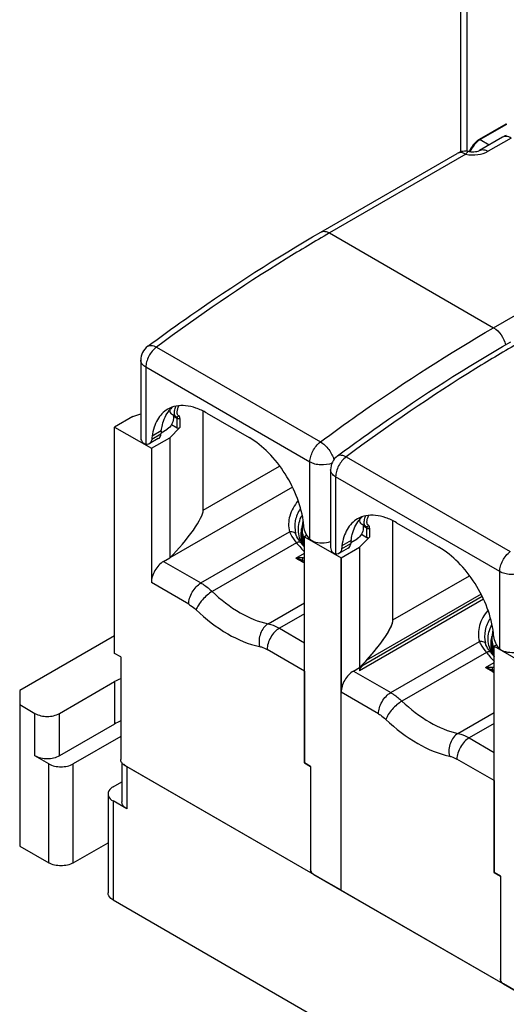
# Paper-space layout '61767N-2-A-2_1_1' of a CAD drawing. Header units: millimetres. Extents: x 0 to 594, y 1 to 420.
# Tile 19 of 222: x 224 to 241, y 44 to 78. Entities that reach past the tile are written whole.
import ezdxf

# ---------------------------------------------------------------- set-up
doc = ezdxf.new("R2010")
doc.units = ezdxf.units.MM
doc.header["$LTSCALE"] = 32.67
for name, color, linetype in [('61690N-1_DXF_CONTINUOUS_LINE', 7, 'CONTINUOUS'), ('61690N-2_DXF_CONTINUOUS_LINE', 7, 'CONTINUOUS'), ('61690N-4_DXF_CONTINUOUS_LINE', 7, 'CONTINUOUS'), ('61690N-5_DXF_CONTINUOUS_LINE', 7, 'CONTINUOUS'), ('61779N-0_DXF_CONTINUOUS_LINE', 7, 'CONTINUOUS'), ('61807N-2_DXF_CONTINUOUS_LINE', 7, 'CONTINUOUS')]:
    doc.layers.add(name, color=color, linetype=linetype)

psp = doc.layouts.new('61767N-2-A-2_1_1')

# ---------------------------------------------------------------- linework, layer by layer
at = {"layer": '61690N-1_DXF_CONTINUOUS_LINE', "color": 6, "linetype": 'Continuous'}
for p, q in [((240.8751, 74.0336), (239.9615, 73.5062)), ((227.9636, 63.9135), (227.3272, 63.5461)), ((227.9636, 63.9135), (228.2334, 64.0034)), ((229.447, 63.9109), (229.2983, 63.9968)), ((229.4474, 63.9107), (229.4753, 63.8997)), ((229.4753, 63.8997), (229.4798, 63.8988)), ((230.3955, 60.6635), (230.3955, 64.0891)), ((227.3272, 55.7077), (227.3272, 63.5461)), ((227.3272, 63.5461), (228.6, 62.8112)), ((229.5861, 63.5283), (229.2364, 63.1787)), ((229.2997, 63.632), (229.4917, 63.5212)), ((228.6, 62.8112), (229.2364, 63.1787)), ((229.2364, 63.1787), (229.2364, 59.0145)), ((228.6, 62.8112), (228.6, 58.1572)), ((236.0231, 60.1143), (235.8744, 60.2002)), ((236.0236, 60.114), (236.0514, 60.1031)), ((236.0514, 60.1031), (236.0559, 60.1022)), ((236.9717, 56.8669), (236.9717, 60.2925)), ((233.9903, 59.7996), (233.9034, 59.7494)), ((233.9034, 51.911), (233.9034, 59.7494)), ((233.9034, 59.7494), (235.1762, 59.0146)), ((236.1622, 59.7317), (235.8126, 59.382)), ((235.8759, 59.8354), (236.0678, 59.7245)), ((235.1762, 59.0146), (235.8126, 59.382)), ((235.8126, 59.382), (235.8126, 55.2179)), ((229.0243, 58.892), (229.2364, 59.0145)), ((235.1762, 59.0146), (235.1762, 54.3605)), ((233.8643, 58.9146), (233.9034, 58.892)), ((240.5664, 56.003), (240.4795, 55.9528)), ((240.4795, 48.1144), (240.4795, 55.9528)), ((240.4795, 55.9528), (241.7523, 55.218)), ((227.5394, 55.5852), (227.3272, 55.7077)), ((227.5394, 55.5852), (227.5394, 52.0334)), ((233.9034, 55.0954), (233.9034, 51.911)), ((235.6004, 55.0954), (235.8126, 55.2179)), ((240.4405, 55.1179), (240.4795, 55.0954)), ((227.6454, 51.8497), (234.1155, 48.1143)), ((234.1155, 51.7885), (233.9034, 51.911)), ((233.9034, 51.911), (234.1155, 51.7885)), ((234.1155, 51.7885), (234.1155, 48.2368)), ((234.1155, 51.7885), (234.1155, 48.1143)), ((240.4795, 51.2987), (240.4795, 48.1144)), ((234.1466, 48.1322), (234.1155, 48.1143)), ((240.6916, 47.9919), (240.4795, 48.1144)), ((240.4795, 48.1144), (240.6916, 47.9919)), ((234.2216, 48.053), (240.6916, 44.3176)), ((240.6916, 47.9919), (240.6916, 44.4401)), ((240.6916, 47.9919), (240.6916, 44.3176)), ((240.7227, 44.3356), (240.6916, 44.3176)), ((240.7977, 44.2564), (247.2677, 40.521))]:
    psp.add_line(p, q, dxfattribs=at)
at = {"layer": '61690N-1_DXF_CONTINUOUS_LINE', "color": 9, "linetype": 'Continuous'}
for p, q in [((240.9051, 74.0307), (239.9915, 73.5032)), ((239.9915, 73.5032), (240.3036, 73.323)), ((229.4485, 63.9136), (229.2823, 64.0095)), ((229.4917, 63.8396), (229.3637, 63.9135)), ((229.4475, 63.9106), (229.4473, 63.9107)), ((229.4652, 63.9039), (229.4475, 63.9106)), ((229.4917, 63.5212), (229.4917, 63.8396)), ((229.5861, 63.8468), (229.5861, 63.5283)), ((230.3955, 60.6635), (233.0451, 62.1932)), ((233.488, 61.4691), (229.2364, 59.0145)), ((236.0678, 60.043), (235.9398, 60.1169)), ((236.0236, 60.114), (236.0235, 60.1141)), ((236.0678, 59.7245), (236.0678, 60.043)), ((236.1622, 60.0501), (236.1622, 59.7317)), ((230.3177, 58.1453), (233.3876, 59.9178)), ((233.6301, 59.5397), (230.7057, 57.8513)), ((233.6056, 59.0109), (233.9034, 59.1828)), ((233.6056, 59.0109), (233.8422, 58.8756)), ((229.0243, 58.892), (230.3177, 58.1453)), ((233.8422, 58.8756), (233.8479, 58.8723)), ((233.8479, 58.8723), (233.9043, 58.84)), ((236.9717, 56.8669), (239.6212, 58.3966)), ((229.8934, 57.4105), (228.6, 58.1572)), ((240.0641, 57.6725), (235.8126, 55.2179)), ((232.6462, 56.731), (233.9034, 57.4568)), ((233.9034, 57.0787), (233.0343, 56.5769)), ((233.0343, 56.5769), (233.9034, 56.0752)), ((236.8938, 54.3487), (239.9638, 56.1211)), ((233.9034, 55.0954), (232.61, 55.8421)), ((240.2062, 55.743), (237.2819, 54.0546)), ((240.1818, 55.2142), (240.4795, 55.3861)), ((235.6004, 55.0954), (236.8938, 54.3487)), ((240.1818, 55.2142), (240.4183, 55.0789)), ((240.4183, 55.0789), (240.424, 55.0757)), ((240.424, 55.0757), (240.4804, 55.0433)), ((236.4695, 53.6138), (235.1762, 54.3605)), ((239.2223, 52.9344), (240.4795, 53.6602)), ((240.4795, 53.282), (239.6104, 52.7803)), ((239.6104, 52.7803), (240.4795, 52.2785)), ((240.4795, 51.2987), (239.1861, 52.0454))]:
    psp.add_line(p, q, dxfattribs=at)
at = {"layer": '61690N-1_DXF_CONTINUOUS_LINE', "color": 6, "linetype": 'Continuous'}
for centre, radius, start, end in [((240.2543, 72.9993), 0.5854, 120.01548, 122.47595), ((234.7583, 59.4348), 0.979, 164.2168, 168.87073), ((234.6099, 59.854), 0.8326, 196.79293, 199.22474), ((234.67, 59.876), 0.8965, 199.28632, 205.92956), ((234.7313, 59.9047), 0.9642, 205.8692, 206.98763), ((237.7256, 62.3855), 4.8571, 217.44387, 218.09743), ((234.758, 59.9183), 0.9942, 206.99068, 208.65209), ((234.7964, 59.9394), 1.038, 208.65505, 210.64353), ((241.3344, 55.6381), 0.979, 164.2168, 168.87073), ((241.1861, 56.0574), 0.8326, 196.79293, 199.22474), ((241.2461, 56.0794), 0.8965, 199.28632, 205.92956), ((241.3074, 56.108), 0.9642, 205.8692, 206.98763), ((244.3017, 58.5889), 4.8571, 217.44387, 218.09743), ((241.3341, 56.1217), 0.9942, 206.99068, 208.65209), ((241.3725, 56.1427), 1.038, 208.65505, 210.64353)]:
    psp.add_arc(centre, radius, start, end, dxfattribs=at)
at = {"layer": '61690N-1_DXF_CONTINUOUS_LINE', "color": 9, "linetype": 'Continuous'}
for centre, radius, start, end in [((240.2817, 73.0008), 0.5802, 120.01265, 122.11718), ((229.0768, 64.4667), 0.5121, 335.45914, 339.16897), ((229.4891, 63.9485), 0.0506, 241.83206, 250.34524), ((229.4889, 63.9481), 0.0502, 250.38284, 259.50633), ((229.4889, 63.9479), 0.0499, 259.60758, 268.97029), ((235.6529, 60.67), 0.5121, 335.45914, 339.16897), ((234.7696, 59.8201), 0.9908, 164.13267, 166.09868), ((234.7816, 59.8167), 1.0033, 163.42116, 164.13511), ((236.065, 60.1515), 0.0502, 250.38284, 259.50633), ((236.065, 60.1513), 0.0499, 259.60758, 268.97029), ((237.0708, 62.2291), 4.367, 218.01377, 220.26435), ((236.5234, 61.7632), 3.6482, 220.2368, 224.09037), ((237.5634, 62.6322), 4.8873, 219.05404, 220.29262), ((237.2926, 62.4033), 4.5327, 220.30007, 220.95225), ((234.9398, 60.1176), 1.271, 210.42796, 211.30085), ((234.9601, 60.1299), 1.2948, 211.3022, 212.59408), ((234.0062, 60.0685), 1.0545, 261.58995, 264.41055), ((241.3458, 56.0235), 0.9908, 164.13267, 166.09868), ((241.3578, 56.0201), 1.0033, 163.42116, 164.13511), ((243.6469, 58.4325), 4.367, 218.01377, 220.26435), ((243.0995, 57.9665), 3.6482, 220.2368, 224.09037), ((244.1395, 58.8355), 4.8873, 219.05404, 220.29262), ((243.8687, 58.6067), 4.5327, 220.30007, 220.95225), ((241.5159, 56.3209), 1.271, 210.42796, 211.30085), ((241.5362, 56.3333), 1.2948, 211.3022, 212.59408), ((240.5824, 56.2719), 1.0545, 261.58995, 264.41055)]:
    psp.add_arc(centre, radius, start, end, dxfattribs=at)
at = {"layer": '61690N-1_DXF_CONTINUOUS_LINE', "color": 6, "linetype": 'Continuous'}
for centre in [(229.2364, 59.5044), (235.8126, 55.7078)]:
    psp.add_ellipse(centre, major_axis=(1.1319, 1.2375), ratio=0.2019098, start_param=-1.7880591, end_param=-0.2172627, dxfattribs=at)
at = {"layer": '61690N-1_DXF_CONTINUOUS_LINE', "color": 9, "linetype": 'Continuous'}
for points, knots in [([(240.8751, 74.0336), (240.8731, 74.0325), (240.865, 74.0257), (240.8626, 74.0142), (240.8626, 74.0062)], [0, 0, 0, 0, 0.2208585, 1, 1, 1, 1]), ([(240.9051, 74.0307), (240.9024, 74.0322), (240.8933, 74.0367), (240.8813, 74.0373), (240.8751, 74.0336)], [0, 0, 0, 0, 0.2949634, 1, 1, 1, 1]), ([(239.9491, 73.4787), (239.8791, 73.4383), (239.7516, 73.3207), (239.6629, 73.1737), (239.6283, 73.0919)], [0, 0, 0, 0, 0.4762576, 1, 1, 1, 1]), ([(239.9732, 73.4922), (239.9022, 73.4476), (239.7722, 73.3249), (239.6795, 73.1737), (239.6424, 73.0901)], [0, 0, 0, 0, 0.4785123, 1, 1, 1, 1]), ([(239.9491, 73.4787), (239.9491, 73.4817), (239.9497, 73.4919), (239.9552, 73.5025), (239.9615, 73.5062)], [0, 0, 0, 0, 0.2949646, 1, 1, 1, 1]), ([(239.9615, 73.5062), (239.9635, 73.5073), (239.9734, 73.5109), (239.9845, 73.5072), (239.9915, 73.5032)], [0, 0, 0, 0, 0.2208594, 1, 1, 1, 1]), ([(229.4063, 63.9734), (229.3949, 64.0162), (229.3994, 64.1181), (229.4282, 64.213), (229.45, 64.263)], [0, 0, 0, 0, 0.4477533, 1, 1, 1, 1]), ([(229.5426, 63.9405), (229.5039, 63.9475), (229.4892, 64.0284), (229.4957, 64.0973), (229.5089, 64.1685), (229.5272, 64.2203), (229.5426, 64.254)], [0, 0, 0, 0, 0.3559282, 0.5032899, 0.6647545, 1, 1, 1, 1]), ([(229.5103, 64.2772), (229.5137, 64.2754), (229.5252, 64.2688), (229.5367, 64.2614), (229.5426, 64.254)], [0, 0, 0, 0, 0.2888443, 1, 1, 1, 1]), ([(229.4289, 63.9265), (229.4264, 63.9295), (229.4161, 63.9437), (229.4098, 63.9604), (229.4063, 63.9734)], [0, 0, 0, 0, 0.2257809, 1, 1, 1, 1]), ([(229.4796, 63.8948), (229.4806, 63.8934), (229.4849, 63.8866), (229.4873, 63.8788), (229.4886, 63.8726)], [0, 0, 0, 0, 0.2148065, 1, 1, 1, 1]), ([(229.4886, 63.8726), (229.4892, 63.8702), (229.4911, 63.8593), (229.4917, 63.8482), (229.4917, 63.8396)], [0, 0, 0, 0, 0.2242119, 1, 1, 1, 1]), ([(229.5861, 63.8468), (229.575, 63.8356), (229.5405, 63.826), (229.5065, 63.8311), (229.4917, 63.8396)], [0, 0, 0, 0, 0.48006, 1, 1, 1, 1]), ([(229.5111, 63.903), (229.5145, 63.9046), (229.5288, 63.9132), (229.5389, 63.9282), (229.5426, 63.9405)], [0, 0, 0, 0, 0.227298, 1, 1, 1, 1]), ([(229.5861, 63.8468), (229.5861, 63.8689), (229.5848, 63.9061), (229.5566, 63.9378), (229.5426, 63.9405)], [0, 0, 0, 0, 0.6099453, 1, 1, 1, 1]), ([(233.6795, 60.9877), (233.5515, 60.8362), (233.3988, 60.5743), (233.3437, 60.1922), (233.3656, 60.007), (233.3876, 59.9178)], [0, 0, 0, 0, 0.5186255, 0.7596095, 1, 1, 1, 1]), ([(233.7607, 60.7159), (233.6776, 60.5889), (233.5543, 60.3101), (233.5632, 60.0032), (233.5977, 59.8633)], [0, 0, 0, 0, 0.512846, 1, 1, 1, 1]), ([(233.8439, 59.4739), (233.7553, 59.6247), (233.6407, 59.9728), (233.7337, 60.328), (233.8138, 60.4815)], [0, 0, 0, 0, 0.5025382, 1, 1, 1, 1]), ([(235.9824, 60.1768), (235.9711, 60.2195), (235.9755, 60.3215), (236.0043, 60.4164), (236.0261, 60.4664)], [0, 0, 0, 0, 0.4477533, 1, 1, 1, 1]), ([(236.1188, 60.1438), (236.08, 60.1509), (236.0654, 60.2318), (236.0718, 60.3006), (236.0851, 60.3718), (236.1033, 60.4237), (236.1188, 60.4574)], [0, 0, 0, 0, 0.3559282, 0.5032899, 0.6647545, 1, 1, 1, 1]), ([(236.0865, 60.4806), (236.0898, 60.4788), (236.1013, 60.4722), (236.1129, 60.4648), (236.1187, 60.4574)], [0, 0, 0, 0, 0.2888443, 1, 1, 1, 1]), ([(236.005, 60.1299), (236.0025, 60.1329), (235.9923, 60.1471), (235.9859, 60.1638), (235.9824, 60.1768)], [0, 0, 0, 0, 0.2257809, 1, 1, 1, 1]), ([(236.0557, 60.0982), (236.0567, 60.0968), (236.061, 60.09), (236.0634, 60.0822), (236.0648, 60.076)], [0, 0, 0, 0, 0.2148065, 1, 1, 1, 1]), ([(236.0648, 60.076), (236.0653, 60.0736), (236.0673, 60.0627), (236.0679, 60.0516), (236.0679, 60.043)], [0, 0, 0, 0, 0.2242119, 1, 1, 1, 1]), ([(236.1622, 60.0501), (236.1511, 60.039), (236.1166, 60.0293), (236.0826, 60.0344), (236.0678, 60.043)], [0, 0, 0, 0, 0.48006, 1, 1, 1, 1]), ([(236.0872, 60.1064), (236.0906, 60.108), (236.1049, 60.1166), (236.115, 60.1316), (236.1188, 60.1438)], [0, 0, 0, 0, 0.227298, 1, 1, 1, 1]), ([(236.1622, 60.0501), (236.1622, 60.0723), (236.1609, 60.1095), (236.1327, 60.1412), (236.1188, 60.1438)], [0, 0, 0, 0, 0.6099453, 1, 1, 1, 1]), ([(233.5977, 59.8633), (233.5836, 59.8737), (233.5202, 59.9111), (233.4432, 59.9223), (233.3876, 59.9178)], [0, 0, 0, 0, 0.2382993, 1, 1, 1, 1]), ([(233.3876, 59.9178), (233.3995, 59.8881), (233.4636, 59.752), (233.5543, 59.6302), (233.6301, 59.5397)], [0, 0, 0, 0, 0.2130531, 1, 1, 1, 1]), ([(233.7682, 59.5529), (233.7464, 59.5798), (233.6752, 59.6742), (233.6177, 59.7818), (233.5977, 59.8633)], [0, 0, 0, 0, 0.2920077, 1, 1, 1, 1]), ([(233.78, 59.8316), (233.78, 59.8013), (233.786, 59.6783), (233.8168, 59.5569), (233.8512, 59.4709)], [0, 0, 0, 0, 0.2467065, 1, 1, 1, 1]), ([(233.7682, 59.5529), (233.7593, 59.5562), (233.7128, 59.5653), (233.665, 59.5528), (233.6301, 59.5397)], [0, 0, 0, 0, 0.2028609, 1, 1, 1, 1]), ([(233.6056, 59.0109), (233.6267, 59.015), (233.7079, 59.0281), (233.7915, 59.0332), (233.852, 59.0254)], [0, 0, 0, 0, 0.2600628, 1, 1, 1, 1]), ([(233.8643, 58.9145), (233.8581, 58.9181), (233.8436, 58.935), (233.8394, 58.9762), (233.8463, 59.0078), (233.852, 59.0254)], [0, 0, 0, 0, 0.1817463, 0.532349, 1, 1, 1, 1]), ([(229.8934, 57.4105), (229.8934, 57.48), (229.9195, 57.6267), (230.0104, 57.8328), (230.1434, 58.0146), (230.2574, 58.1106), (230.3177, 58.1453)], [0, 0, 0, 0, 0.2372386, 0.5000016, 0.7627638, 1, 1, 1, 1]), ([(230.3177, 58.1453), (230.3511, 58.126), (230.4891, 58.0399), (230.6158, 57.9364), (230.7057, 57.8513)], [0, 0, 0, 0, 0.2379092, 1, 1, 1, 1]), ([(230.7057, 57.8513), (230.6446, 57.816), (230.5244, 57.7271), (230.3657, 57.5691), (230.2358, 57.3969), (230.1717, 57.2738), (230.1521, 57.2144)], [0, 0, 0, 0, 0.2472431, 0.5194841, 0.7813861, 1, 1, 1, 1]), ([(230.7057, 57.8513), (231.0004, 57.5723), (231.5986, 57.1039), (232.3055, 56.8017), (232.6462, 56.731)], [0, 0, 0, 0, 0.5383376, 1, 1, 1, 1]), ([(229.8934, 57.4105), (229.9157, 57.3976), (230.0077, 57.3402), (230.0922, 57.2712), (230.1521, 57.2144)], [0, 0, 0, 0, 0.2379092, 1, 1, 1, 1]), ([(230.1521, 57.2144), (230.486, 56.8982), (231.164, 56.3675), (231.9652, 56.025), (232.3513, 55.9448)], [0, 0, 0, 0, 0.5383372, 1, 1, 1, 1]), ([(240.2556, 57.1911), (240.1277, 57.0396), (239.975, 56.7777), (239.9198, 56.3956), (239.9418, 56.2104), (239.9638, 56.1211)], [0, 0, 0, 0, 0.5186255, 0.7596095, 1, 1, 1, 1]), ([(232.6462, 56.731), (232.5241, 56.6605), (232.3402, 56.4008), (232.316, 56.0925), (232.3513, 55.9448)], [0, 0, 0, 0, 0.4812933, 1, 1, 1, 1]), ([(232.6462, 56.731), (232.6782, 56.7243), (232.8134, 56.6894), (232.9417, 56.6303), (233.0343, 56.5769)], [0, 0, 0, 0, 0.2342057, 1, 1, 1, 1]), ([(240.3368, 56.9193), (240.2538, 56.7923), (240.1304, 56.5135), (240.1393, 56.2066), (240.1738, 56.0666)], [0, 0, 0, 0, 0.512846, 1, 1, 1, 1]), ([(240.42, 55.6772), (240.3314, 55.8281), (240.2168, 56.1762), (240.3098, 56.5313), (240.3899, 56.6849)], [0, 0, 0, 0, 0.5025382, 1, 1, 1, 1]), ([(233.0343, 56.5769), (232.9741, 56.5421), (232.8601, 56.4462), (232.727, 56.2644), (232.6361, 56.0583), (232.61, 55.9116), (232.61, 55.8421)], [0, 0, 0, 0, 0.2372362, 0.4999984, 0.7627614, 1, 1, 1, 1]), ([(232.3513, 55.9448), (232.3726, 55.9404), (232.4628, 55.917), (232.5483, 55.8777), (232.61, 55.8421)], [0, 0, 0, 0, 0.2342058, 1, 1, 1, 1]), ([(240.1738, 56.0666), (240.1598, 56.077), (240.0964, 56.1145), (240.0193, 56.1257), (239.9638, 56.1211)], [0, 0, 0, 0, 0.2382993, 1, 1, 1, 1]), ([(239.9638, 56.1211), (239.9756, 56.0914), (240.0397, 55.9554), (240.1304, 55.8336), (240.2062, 55.743)], [0, 0, 0, 0, 0.2130531, 1, 1, 1, 1]), ([(240.3443, 55.7563), (240.3225, 55.7832), (240.2513, 55.8775), (240.1939, 55.9852), (240.1738, 56.0666)], [0, 0, 0, 0, 0.2920077, 1, 1, 1, 1]), ([(240.3561, 56.035), (240.3561, 56.0046), (240.3621, 55.8817), (240.3929, 55.7603), (240.4274, 55.6742)], [0, 0, 0, 0, 0.2467065, 1, 1, 1, 1]), ([(240.3443, 55.7563), (240.3354, 55.7596), (240.2889, 55.7687), (240.2412, 55.7562), (240.2062, 55.743)], [0, 0, 0, 0, 0.2028609, 1, 1, 1, 1]), ([(240.1818, 55.2142), (240.2028, 55.2183), (240.284, 55.2315), (240.3677, 55.2366), (240.4281, 55.2287)], [0, 0, 0, 0, 0.2600628, 1, 1, 1, 1]), ([(240.4405, 55.1179), (240.4343, 55.1215), (240.4197, 55.1384), (240.4155, 55.1795), (240.4224, 55.2112), (240.4281, 55.2287)], [0, 0, 0, 0, 0.1817463, 0.532349, 1, 1, 1, 1]), ([(236.4695, 53.6138), (236.4695, 53.6834), (236.4956, 53.8301), (236.5865, 54.0362), (236.7196, 54.218), (236.8335, 54.3139), (236.8938, 54.3487)], [0, 0, 0, 0, 0.2372386, 0.5000016, 0.7627638, 1, 1, 1, 1]), ([(236.8938, 54.3487), (236.9273, 54.3294), (237.0652, 54.2433), (237.1919, 54.1398), (237.2819, 54.0546)], [0, 0, 0, 0, 0.2379092, 1, 1, 1, 1]), ([(237.2819, 54.0546), (237.2207, 54.0193), (237.1006, 53.9305), (236.9418, 53.7724), (236.8119, 53.6003), (236.7478, 53.4771), (236.7282, 53.4178)], [0, 0, 0, 0, 0.2472431, 0.5194841, 0.7813861, 1, 1, 1, 1]), ([(237.2819, 54.0546), (237.5765, 53.7756), (238.1747, 53.3073), (238.8816, 53.0051), (239.2223, 52.9344)], [0, 0, 0, 0, 0.5383376, 1, 1, 1, 1]), ([(236.4695, 53.6138), (236.4918, 53.601), (236.5838, 53.5436), (236.6683, 53.4746), (236.7282, 53.4178)], [0, 0, 0, 0, 0.2379092, 1, 1, 1, 1]), ([(236.7282, 53.4178), (237.0621, 53.1016), (237.7402, 52.5708), (238.5413, 52.2283), (238.9274, 52.1481)], [0, 0, 0, 0, 0.5383372, 1, 1, 1, 1]), ([(239.2223, 52.9344), (239.1003, 52.8639), (238.9163, 52.6041), (238.8921, 52.2959), (238.9274, 52.1481)], [0, 0, 0, 0, 0.4812933, 1, 1, 1, 1]), ([(239.2223, 52.9344), (239.2543, 52.9277), (239.3895, 52.8927), (239.5179, 52.8337), (239.6104, 52.7803)], [0, 0, 0, 0, 0.2342057, 1, 1, 1, 1]), ([(239.6104, 52.7803), (239.5502, 52.7455), (239.4362, 52.6496), (239.3032, 52.4678), (239.2122, 52.2617), (239.1861, 52.115), (239.1861, 52.0454)], [0, 0, 0, 0, 0.2372362, 0.4999984, 0.7627614, 1, 1, 1, 1]), ([(238.9274, 52.1481), (238.9487, 52.1437), (239.0389, 52.1204), (239.1245, 52.081), (239.1861, 52.0454)], [0, 0, 0, 0, 0.2342058, 1, 1, 1, 1])]:
    psp.add_open_spline(points, degree=3, knots=knots, dxfattribs=at)
at = {"layer": '61690N-1_DXF_CONTINUOUS_LINE', "color": 6, "linetype": 'Continuous'}
for points in [[(240.8751, 74.0336), (240.8859, 74.0399), (240.8977, 74.0448), (240.9099, 74.0476)], [(234.1466, 48.1322), (234.137, 48.1488), (234.1292, 48.1665), (234.1237, 48.1848)], [(234.1807, 48.0861), (234.1675, 48.1), (234.1561, 48.1157), (234.1466, 48.1322)], [(240.7227, 44.3356), (240.7131, 44.3521), (240.7053, 44.3698), (240.6998, 44.3881)], [(240.7568, 44.2895), (240.7437, 44.3034), (240.7322, 44.319), (240.7227, 44.3356)]]:
    psp.add_open_spline(points, degree=3, dxfattribs=at)
for points, knots in [([(239.94, 73.4931), (239.9056, 73.4713), (239.7686, 73.3636), (239.6675, 73.2135), (239.6157, 73.0912)], [0, 0, 0, 0, 0.2346715, 1, 1, 1, 1]), ([(229.4917, 63.5212), (229.5065, 63.5126), (229.5405, 63.5075), (229.575, 63.5172), (229.5861, 63.5283)], [0, 0, 0, 0, 0.5198657, 1, 1, 1, 1]), ([(233.78, 59.8316), (233.78, 59.8136), (233.7827, 59.7399), (233.7968, 59.6668), (233.8128, 59.6135)], [0, 0, 0, 0, 0.244206, 1, 1, 1, 1]), ([(236.0678, 59.7245), (236.0826, 59.716), (236.1166, 59.7109), (236.1511, 59.7205), (236.1622, 59.7317)], [0, 0, 0, 0, 0.5198657, 1, 1, 1, 1]), ([(229.0243, 58.892), (228.9641, 58.8572), (228.8501, 58.7613), (228.7171, 58.5795), (228.6261, 58.3734), (228.6, 58.2267), (228.6, 58.1572)], [0, 0, 0, 0, 0.2372393, 0.4999983, 0.7627583, 1, 1, 1, 1]), ([(240.3561, 56.035), (240.3561, 56.017), (240.3588, 55.9433), (240.3729, 55.8702), (240.389, 55.8169)], [0, 0, 0, 0, 0.244206, 1, 1, 1, 1]), ([(235.6004, 55.0954), (235.5402, 55.0606), (235.4262, 54.9647), (235.2932, 54.7829), (235.2023, 54.5768), (235.1762, 54.4301), (235.1762, 54.3605)], [0, 0, 0, 0, 0.2372393, 0.4999983, 0.7627583, 1, 1, 1, 1]), ([(227.6454, 51.8497), (227.614, 51.8679), (227.5642, 51.9253), (227.5394, 51.997), (227.5394, 52.0334)], [0, 0, 0, 0, 0.4999989, 1, 1, 1, 1]), ([(234.1237, 48.1848), (234.1224, 48.1892), (234.1179, 48.2062), (234.1155, 48.2238), (234.1155, 48.2368)], [0, 0, 0, 0, 0.2644717, 1, 1, 1, 1]), ([(234.2216, 48.053), (234.218, 48.0551), (234.2032, 48.0646), (234.1899, 48.0764), (234.1807, 48.0861)], [0, 0, 0, 0, 0.2345814, 1, 1, 1, 1]), ([(240.6998, 44.3881), (240.6985, 44.3926), (240.694, 44.4096), (240.6916, 44.4272), (240.6916, 44.4401)], [0, 0, 0, 0, 0.2644717, 1, 1, 1, 1]), ([(240.7977, 44.2564), (240.7941, 44.2585), (240.7793, 44.2679), (240.766, 44.2797), (240.7568, 44.2895)], [0, 0, 0, 0, 0.2345814, 1, 1, 1, 1])]:
    psp.add_open_spline(points, degree=3, knots=knots, dxfattribs=at)
at = {"layer": '61690N-1_DXF_CONTINUOUS_LINE', "color": 9, "linetype": 'Continuous'}
for points in [[(229.4473, 63.9108), (229.4403, 63.9148), (229.4341, 63.9203), (229.4289, 63.9265)], [(229.4737, 63.9007), (229.476, 63.8991), (229.4779, 63.897), (229.4796, 63.8948)], [(229.488, 63.898), (229.4959, 63.8978), (229.504, 63.8996), (229.5111, 63.903)], [(233.8079, 60.0581), (233.7896, 59.9843), (233.78, 59.9077), (233.78, 59.8316)], [(236.0235, 60.1141), (236.0165, 60.1182), (236.0102, 60.1237), (236.005, 60.1299)], [(236.0498, 60.104), (236.0521, 60.1025), (236.0541, 60.1004), (236.0557, 60.0982)], [(236.0641, 60.1013), (236.072, 60.1012), (236.0801, 60.103), (236.0872, 60.1064)], [(233.6056, 59.0109), (233.6948, 58.9881), (233.7847, 58.9606), (233.8643, 58.9145)], [(240.384, 56.2615), (240.3657, 56.1876), (240.3561, 56.111), (240.3561, 56.035)], [(240.1818, 55.2142), (240.2709, 55.1914), (240.3608, 55.1639), (240.4405, 55.1179)]]:
    psp.add_open_spline(points, degree=3, dxfattribs=at)
at = {"layer": '61690N-2_DXF_CONTINUOUS_LINE', "color": 7, "linetype": 'Continuous'}
for p, q in [((240.7636, 73.5885), (239.9673, 73.1288)), ((234.4731, 70.2996), (239.194, 73.0253)), ((228.2334, 65.8634), (228.2334, 63.1664)), ((229.3637, 63.9135), (229.3637, 63.84)), ((230.5169, 64.0316), (231.9866, 63.1831)), ((228.9371, 63.3488), (229.1516, 63.4726)), ((228.8421, 63.1465), (228.5239, 62.9628)), ((234.8095, 62.0667), (234.8095, 59.3698)), ((235.9398, 60.1169), (235.9398, 60.0434)), ((237.093, 60.235), (238.5627, 59.3865)), ((235.4183, 59.3499), (235.1001, 59.1662)), ((235.5132, 59.5521), (235.7277, 59.676))]:
    psp.add_line(p, q, dxfattribs=at)
at = {"layer": '61690N-2_DXF_CONTINUOUS_LINE', "color": 9, "linetype": 'Continuous'}
for p, q in [((241.0636, 73.5588), (240.2673, 73.0991)), ((239.494, 72.9956), (234.7731, 70.2699)), ((234.7731, 70.2699), (240.4582, 66.9877)), ((240.4582, 66.9877), (245.1792, 69.7133)), ((228.7734, 66.3137), (234.4586, 63.0315)), ((228.4091, 65.6184), (228.4091, 62.9442)), ((234.0943, 62.3362), (228.4091, 65.6184)), ((228.6153, 63.1305), (228.9335, 63.3142)), ((228.9454, 63.4167), (228.6272, 63.233)), ((235.3495, 62.5171), (241.0347, 59.2348)), ((234.0943, 59.6619), (234.0943, 62.3362)), ((234.9852, 61.8218), (234.9852, 59.1476)), ((240.6704, 58.5395), (234.9852, 61.8218)), ((235.1914, 59.3338), (235.5096, 59.5176)), ((235.5216, 59.62), (235.2034, 59.4363)), ((240.6704, 55.8653), (240.6704, 58.5395))]:
    psp.add_line(p, q, dxfattribs=at)
at = {"layer": '61690N-2_DXF_CONTINUOUS_LINE', "color": 7, "linetype": 'Continuous'}
for centre, radius, start, end in [((241.0644, 73.0669), 0.6022, 106.12722, 119.97439), ((239.494, 72.5057), 0.6, 78.82112, 119.99987), ((228.8334, 65.8634), 0.6, 126.58689, 180.01868), ((229.9911, 63.5056), 0.9852, 132.28742, 141.3805), ((231.4999, 62.8465), 2.8985, 172.33742, 174.37663), ((231.8181, 63.0302), 2.8985, 172.33742, 174.37663), ((235.4095, 62.0667), 0.6, 126.58689, 180.01868), ((236.5672, 59.709), 0.9852, 132.28742, 141.3805), ((229.6915, 59.7142), 4.213, 5.06677, 6.65599), ((238.076, 59.0498), 2.8985, 172.33742, 174.37663), ((238.3942, 59.2335), 2.8985, 172.33742, 174.37663), ((236.2676, 55.9176), 4.213, 5.06677, 6.65599)]:
    psp.add_arc(centre, radius, start, end, dxfattribs=at)
at = {"layer": '61690N-2_DXF_CONTINUOUS_LINE', "color": 9, "linetype": 'Continuous'}
for points, knots in [([(241.0636, 73.5588), (241.0139, 73.5874), (240.9148, 73.6286), (240.804, 73.6119), (240.7636, 73.5885)], [0, 0, 0, 0, 0.5507834, 1, 1, 1, 1]), ([(239.494, 72.9956), (239.4444, 73.0242), (239.3453, 73.0654), (239.2345, 73.0486), (239.194, 73.0253)], [0, 0, 0, 0, 0.5507834, 1, 1, 1, 1]), ([(239.494, 72.9956), (239.6289, 72.9689), (239.8969, 72.9615), (240.1578, 73.0359), (240.2673, 73.0991)], [0, 0, 0, 0, 0.5211107, 1, 1, 1, 1]), ([(239.6104, 73.0943), (239.5912, 73.0981), (239.5559, 73.0786), (239.5222, 73.0395), (239.5035, 73.0115), (239.494, 72.9956)], [0, 0, 0, 0, 0.3701695, 0.6497085, 1, 1, 1, 1]), ([(239.9673, 73.1288), (240.0077, 73.1521), (240.1185, 73.1689), (240.2176, 73.1277), (240.2673, 73.0991)], [0, 0, 0, 0, 0.4492166, 1, 1, 1, 1]), ([(234.7731, 70.2699), (234.267, 69.9778), (232.2104, 68.7475), (230.2283, 67.3937), (228.7734, 66.3137)], [0, 0, 0, 0, 0.2438499, 1, 1, 1, 1]), ([(234.4731, 70.2996), (234.5135, 70.323), (234.6243, 70.3398), (234.7234, 70.2986), (234.7731, 70.2699)], [0, 0, 0, 0, 0.4492166, 1, 1, 1, 1]), ([(234.4586, 63.0315), (234.9514, 63.3973), (236.8945, 64.7997), (238.9145, 66.0964), (240.4582, 66.9877)], [0, 0, 0, 0, 0.2561399, 1, 1, 1, 1]), ([(240.4582, 66.9877), (240.5613, 66.9281), (240.7371, 66.7447), (240.8411, 66.516), (240.8671, 66.3925)], [0, 0, 0, 0, 0.4853795, 1, 1, 1, 1]), ([(228.7734, 66.3137), (228.6641, 66.2326), (228.5315, 66.0636), (228.4306, 65.8141), (228.4091, 65.6813), (228.4091, 65.6184)], [0, 0, 0, 0, 0.5067048, 0.7658318, 1, 1, 1, 1]), ([(228.4758, 66.3451), (228.4927, 66.3577), (228.5352, 66.3762), (228.609, 66.3777), (228.6909, 66.3564), (228.7454, 66.3299), (228.7734, 66.3137)], [0, 0, 0, 0, 0.20075, 0.4263966, 0.6917199, 1, 1, 1, 1]), ([(241.3492, 66.4733), (240.8431, 66.1811), (238.7865, 64.9508), (236.8044, 63.5971), (235.3495, 62.5171)], [0, 0, 0, 0, 0.2438499, 1, 1, 1, 1]), ([(228.4091, 65.6184), (228.3595, 65.6471), (228.2743, 65.7123), (228.2334, 65.8165), (228.2334, 65.8632)], [0, 0, 0, 0, 0.550771, 1, 1, 1, 1]), ([(234.0943, 62.3362), (234.0943, 62.3991), (234.1158, 62.5319), (234.2167, 62.7814), (234.3493, 62.9503), (234.4586, 63.0315)], [0, 0, 0, 0, 0.2341682, 0.4932952, 1, 1, 1, 1]), ([(234.4586, 63.0315), (234.5126, 63.0003), (234.6176, 62.9192), (234.7522, 62.7691), (234.8608, 62.5979), (234.9112, 62.4738), (234.9275, 62.4125)], [0, 0, 0, 0, 0.2361569, 0.4973212, 0.759917, 1, 1, 1, 1]), ([(235.3495, 62.5171), (235.2402, 62.4359), (235.1076, 62.267), (235.0068, 62.0175), (234.9852, 61.8847), (234.9852, 61.8218)], [0, 0, 0, 0, 0.5067048, 0.7658318, 1, 1, 1, 1]), ([(235.0519, 62.5485), (235.0688, 62.5611), (235.1113, 62.5795), (235.1851, 62.581), (235.267, 62.5597), (235.3215, 62.5332), (235.3495, 62.5171)], [0, 0, 0, 0, 0.20075, 0.4263966, 0.6917199, 1, 1, 1, 1]), ([(234.8628, 62.2974), (234.7388, 62.2472), (234.5306, 62.2199), (234.2699, 62.2585), (234.1474, 62.3055), (234.0943, 62.3362)], [0, 0, 0, 0, 0.5084906, 0.7666171, 1, 1, 1, 1]), ([(234.9852, 61.8218), (234.9357, 61.8504), (234.8504, 61.9157), (234.8096, 62.0198), (234.8095, 62.0665)], [0, 0, 0, 0, 0.550771, 1, 1, 1, 1]), ([(240.6704, 58.5395), (240.6704, 58.6024), (240.6919, 58.7352), (240.7928, 58.9847), (240.9254, 59.1537), (241.0347, 59.2348)], [0, 0, 0, 0, 0.2341682, 0.4932952, 1, 1, 1, 1]), ([(241.4389, 58.5008), (241.3149, 58.4506), (241.1068, 58.4233), (240.846, 58.4618), (240.7236, 58.5088), (240.6704, 58.5395)], [0, 0, 0, 0, 0.5084906, 0.7666171, 1, 1, 1, 1])]:
    psp.add_open_spline(points, degree=3, knots=knots, dxfattribs=at)
at = {"layer": '61690N-2_DXF_CONTINUOUS_LINE', "color": 7, "linetype": 'Continuous'}
for points, knots in [([(239.6104, 73.0943), (239.6819, 73.0802), (239.7884, 73.0776), (239.907, 73.1029), (239.9525, 73.1202), (239.9673, 73.1288)], [0, 0, 0, 0, 0.6019042, 0.8587879, 1, 1, 1, 1]), ([(228.4758, 66.3451), (228.9682, 66.7106), (230.9104, 68.1125), (232.9297, 69.4086), (234.4731, 70.2996)], [0, 0, 0, 0, 0.2560089, 1, 1, 1, 1]), ([(235.0519, 62.5485), (235.5443, 62.914), (237.4866, 64.3158), (239.5059, 65.612), (241.0492, 66.503)], [0, 0, 0, 0, 0.2560089, 1, 1, 1, 1]), ([(229.1669, 64.1654), (229.0943, 64.1234), (228.9571, 64.0158), (228.7969, 63.7989), (228.6831, 63.5326), (228.6412, 63.3363), (228.6272, 63.233)], [0, 0, 0, 0, 0.2258482, 0.4626603, 0.7190487, 1, 1, 1, 1]), ([(228.9454, 63.4167), (228.9547, 63.4855), (229.001, 63.7344), (229.1062, 63.9767), (229.2213, 64.1205)], [0, 0, 0, 0, 0.2737129, 1, 1, 1, 1]), ([(230.5169, 64.0316), (230.3983, 64.1), (230.1627, 64.2122), (229.8005, 64.2996), (229.4606, 64.2911), (229.256, 64.2168), (229.1669, 64.1654)], [0, 0, 0, 0, 0.289806, 0.549044, 0.7822284, 1, 1, 1, 1]), ([(229.2442, 64.204), (229.2427, 64.1972), (229.2379, 64.1709), (229.2359, 64.144), (229.2366, 64.1243)], [0, 0, 0, 0, 0.2625778, 1, 1, 1, 1]), ([(229.2366, 64.1243), (229.237, 64.1132), (229.2407, 64.0746), (229.256, 64.0355), (229.2752, 64.0152)], [0, 0, 0, 0, 0.2831212, 1, 1, 1, 1]), ([(229.3637, 63.84), (229.3637, 63.7673), (229.314, 63.6238), (229.2145, 63.5089), (229.1516, 63.4726)], [0, 0, 0, 0, 0.5000018, 1, 1, 1, 1]), ([(229.3471, 63.9697), (229.3499, 63.9663), (229.3605, 63.9495), (229.3637, 63.9289), (229.3637, 63.9135)], [0, 0, 0, 0, 0.2230625, 1, 1, 1, 1]), ([(228.2334, 63.1664), (228.2334, 63.1358), (228.2492, 63.0705), (228.2893, 63.0177), (228.3135, 62.9935)], [0, 0, 0, 0, 0.4721824, 1, 1, 1, 1]), ([(228.6153, 63.1305), (228.6118, 63.0952), (228.5963, 63.0296), (228.55, 62.9778), (228.524, 62.9628)], [0, 0, 0, 0, 0.5415798, 1, 1, 1, 1]), ([(228.8422, 63.1465), (228.8682, 63.1616), (228.9145, 63.2133), (228.93, 63.2789), (228.9335, 63.3142)], [0, 0, 0, 0, 0.4584202, 1, 1, 1, 1]), ([(233.8762, 60.2025), (233.8417, 60.498), (233.6847, 61.1004), (233.266, 61.9357), (232.6995, 62.6603), (232.2314, 63.0418), (231.9866, 63.1831)], [0, 0, 0, 0, 0.2455415, 0.5082908, 0.7665979, 1, 1, 1, 1]), ([(228.4091, 62.9442), (228.3826, 62.9482), (228.3474, 62.963), (228.3201, 62.9869), (228.3135, 62.9935)], [0, 0, 0, 0, 0.7421017, 1, 1, 1, 1]), ([(228.524, 62.9628), (228.5159, 62.9581), (228.48, 62.9416), (228.4386, 62.9397), (228.4091, 62.9442)], [0, 0, 0, 0, 0.2389772, 1, 1, 1, 1]), ([(237.093, 60.235), (236.9745, 60.3034), (236.7388, 60.4156), (236.3766, 60.5029), (236.0367, 60.4944), (235.8321, 60.4201), (235.7431, 60.3687)], [0, 0, 0, 0, 0.289806, 0.549044, 0.7822284, 1, 1, 1, 1]), ([(235.8203, 60.4074), (235.8189, 60.4005), (235.814, 60.3742), (235.812, 60.3473), (235.8127, 60.3276)], [0, 0, 0, 0, 0.2625778, 1, 1, 1, 1]), ([(234.0943, 59.6619), (234.0367, 59.7197), (233.9444, 59.8531), (233.895, 60.0087), (233.8881, 60.0863)], [0, 0, 0, 0, 0.5113734, 1, 1, 1, 1]), ([(235.7431, 60.3687), (235.6704, 60.3268), (235.5332, 60.2192), (235.373, 60.0022), (235.2592, 59.736), (235.2173, 59.5397), (235.2034, 59.4363)], [0, 0, 0, 0, 0.2258482, 0.4626603, 0.7190487, 1, 1, 1, 1]), ([(235.5216, 59.62), (235.5308, 59.6888), (235.5772, 59.9377), (235.6823, 60.1801), (235.7975, 60.3239)], [0, 0, 0, 0, 0.2737129, 1, 1, 1, 1]), ([(235.9398, 60.0434), (235.9398, 59.9707), (235.8901, 59.8271), (235.7907, 59.7123), (235.7277, 59.676)], [0, 0, 0, 0, 0.5000018, 1, 1, 1, 1]), ([(235.8127, 60.3276), (235.8131, 60.3166), (235.8168, 60.278), (235.8321, 60.2389), (235.8513, 60.2185)], [0, 0, 0, 0, 0.2831212, 1, 1, 1, 1]), ([(235.9232, 60.1731), (235.926, 60.1697), (235.9367, 60.1528), (235.9398, 60.1322), (235.9398, 60.1169)], [0, 0, 0, 0, 0.2230625, 1, 1, 1, 1]), ([(234.219, 59.584), (234.1841, 59.5956), (234.1397, 59.62), (234.1031, 59.6531), (234.0943, 59.6619)], [0, 0, 0, 0, 0.7459485, 1, 1, 1, 1]), ([(234.2191, 59.584), (234.3135, 59.5526), (234.5142, 59.5238), (234.7151, 59.5509), (234.8101, 59.5814)], [0, 0, 0, 0, 0.4993325, 1, 1, 1, 1]), ([(234.8095, 59.3698), (234.8095, 59.3392), (234.8254, 59.2738), (234.8655, 59.2211), (234.8896, 59.1968)], [0, 0, 0, 0, 0.4721824, 1, 1, 1, 1]), ([(235.4183, 59.3499), (235.4443, 59.3649), (235.4906, 59.4166), (235.5061, 59.4823), (235.5096, 59.5176)], [0, 0, 0, 0, 0.4584202, 1, 1, 1, 1]), ([(240.4523, 56.4059), (240.4179, 56.7013), (240.2608, 57.3038), (239.8421, 58.1391), (239.2756, 58.8636), (238.8075, 59.2451), (238.5627, 59.3865)], [0, 0, 0, 0, 0.2455415, 0.5082908, 0.7665979, 1, 1, 1, 1]), ([(234.9852, 59.1476), (234.9587, 59.1516), (234.9235, 59.1664), (234.8962, 59.1902), (234.8896, 59.1968)], [0, 0, 0, 0, 0.7421017, 1, 1, 1, 1]), ([(235.1001, 59.1662), (235.092, 59.1615), (235.0562, 59.145), (235.0148, 59.1431), (234.9852, 59.1476)], [0, 0, 0, 0, 0.2389772, 1, 1, 1, 1]), ([(235.1914, 59.3338), (235.1879, 59.2985), (235.1724, 59.2329), (235.1261, 59.1812), (235.1001, 59.1662)], [0, 0, 0, 0, 0.5415798, 1, 1, 1, 1]), ([(240.6704, 55.8653), (240.6129, 55.9231), (240.5206, 56.0565), (240.4711, 56.2121), (240.4642, 56.2897)], [0, 0, 0, 0, 0.5113734, 1, 1, 1, 1]), ([(240.7952, 55.7874), (240.7603, 55.799), (240.7158, 55.8234), (240.6792, 55.8564), (240.6704, 55.8653)], [0, 0, 0, 0, 0.7459485, 1, 1, 1, 1]), ([(240.7952, 55.7874), (240.8896, 55.756), (241.0903, 55.7271), (241.2912, 55.7543), (241.3862, 55.7847)], [0, 0, 0, 0, 0.4993325, 1, 1, 1, 1])]:
    psp.add_open_spline(points, degree=3, knots=knots, dxfattribs=at)
for points in [[(229.2752, 64.0152), (229.2819, 64.008), (229.2898, 64.0018), (229.2983, 63.9968)], [(235.8513, 60.2185), (235.8581, 60.2114), (235.8659, 60.2051), (235.8744, 60.2002)]]:
    psp.add_open_spline(points, degree=3, dxfattribs=at)
at = {"layer": '61690N-4_DXF_CONTINUOUS_LINE', "color": 7, "linetype": 'Continuous'}
for p, q in [((233.825, 60.0555), (233.825, 59.5862)), ((240.4011, 56.2589), (240.4011, 55.7896))]:
    psp.add_line(p, q, dxfattribs=at)
at = {"layer": '61690N-4_DXF_CONTINUOUS_LINE', "color": 9, "linetype": 'Continuous'}
for p, q in [((233.8692, 59.4871), (233.8692, 59.7731)), ((240.4453, 55.6904), (240.4453, 55.9765))]:
    psp.add_line(p, q, dxfattribs=at)
at = {"layer": '61690N-4_DXF_CONTINUOUS_LINE', "color": 7, "linetype": 'Continuous'}
for centre, radius, start, end in [((234.7451, 60.055), 0.9201, 170.16504, 179.9734), ((234.7776, 60.0494), 0.9531, 165.53616, 170.16609), ((234.0782, 59.8508), 0.224, 214.83465, 218.12582), ((241.3212, 56.2584), 0.9201, 170.16504, 179.9734), ((241.3537, 56.2528), 0.9531, 165.53616, 170.16609), ((240.6543, 56.0541), 0.224, 214.83465, 218.12582)]:
    psp.add_arc(centre, radius, start, end, dxfattribs=at)
for points, knots in [([(233.8692, 59.7731), (233.8619, 59.7962), (233.8365, 59.8883), (233.825, 59.9842), (233.825, 60.0555)], [0, 0, 0, 0, 0.2537048, 1, 1, 1, 1]), ([(233.8943, 59.7228), (233.8915, 59.7268), (233.8813, 59.7426), (233.8734, 59.7598), (233.8692, 59.7731)], [0, 0, 0, 0, 0.2595421, 1, 1, 1, 1]), ([(240.4453, 55.9765), (240.438, 55.9996), (240.4126, 56.0916), (240.4011, 56.1876), (240.4011, 56.2588)], [0, 0, 0, 0, 0.2537048, 1, 1, 1, 1]), ([(240.4704, 55.9262), (240.4677, 55.9302), (240.4575, 55.946), (240.4495, 55.9632), (240.4453, 55.9765)], [0, 0, 0, 0, 0.2595421, 1, 1, 1, 1])]:
    psp.add_open_spline(points, degree=3, knots=knots, dxfattribs=at)
at = {"layer": '61690N-5_DXF_CONTINUOUS_LINE', "color": 7, "linetype": 'Continuous'}
for p, q in [((235.8744, 60.2002), (236.0231, 60.1143)), ((236.0236, 60.114), (236.0235, 60.1141)), ((236.0235, 60.1141), (236.0449, 60.1048)), ((236.0449, 60.1048), (236.0558, 60.1022)), ((236.9717, 56.8669), (236.9717, 60.2925)), ((233.9903, 59.7996), (233.9034, 59.7494)), ((233.9034, 51.911), (233.9034, 59.7494)), ((233.9034, 59.7494), (235.1762, 59.0146)), ((236.1622, 59.7317), (235.8126, 59.382)), ((235.8759, 59.8354), (236.0678, 59.7245)), ((235.1762, 59.0146), (235.8126, 59.382)), ((235.8126, 59.382), (235.8126, 55.1078)), ((235.1762, 47.5019), (235.1762, 59.0146)), ((240.5664, 56.003), (240.4795, 55.9528)), ((240.4795, 48.1144), (240.4795, 55.9528)), ((240.4795, 55.9528), (241.7523, 55.218)), ((234.1155, 51.7885), (233.9034, 51.911)), ((234.1155, 51.7885), (234.1155, 48.2368)), ((240.6916, 47.9919), (240.4795, 48.1144)), ((235.1762, 47.5019), (234.2216, 48.053)), ((240.6916, 47.9919), (240.6916, 44.4401)), ((241.7523, 43.7053), (240.7977, 44.2564))]:
    psp.add_line(p, q, dxfattribs=at)
at = {"layer": '61690N-5_DXF_CONTINUOUS_LINE', "color": 9, "linetype": 'Continuous'}
for p, q in [((236.0678, 60.043), (235.9398, 60.1169)), ((236.0678, 59.7245), (236.0678, 60.043)), ((236.1622, 60.0501), (236.1622, 59.7317)), ((236.9717, 56.8669), (239.6212, 58.3966)), ((240.0217, 57.7559), (236.0444, 55.4596)), ((240.1024, 57.5845), (235.8126, 55.1078))]:
    psp.add_line(p, q, dxfattribs=at)
for centre, radius, start, end in [((235.6599, 60.6673), 0.5046, 335.41659, 339.18097), ((236.0651, 60.1513), 0.05, 259.40327, 268.90163)]:
    psp.add_arc(centre, radius, start, end, dxfattribs=at)
at = {"layer": '61690N-5_DXF_CONTINUOUS_LINE', "color": 7, "linetype": 'Continuous'}
for centre, major_axis, start_param, end_param in [((235.8126, 55.7078), (1.1319, 1.2375), -1.5867011, -0.2172627), ((236.1023, 55.3975), (0.283, 0.3094), 1.5548915, 2.9243299)]:
    psp.add_ellipse(centre, major_axis=major_axis, ratio=0.2019098, start_param=start_param, end_param=end_param, dxfattribs=at)
at = {"layer": '61690N-5_DXF_CONTINUOUS_LINE', "color": 9, "linetype": 'Continuous'}
for points, knots in [([(235.9825, 60.1765), (235.9711, 60.2192), (235.9755, 60.3213), (236.0043, 60.4163), (236.026, 60.4664)], [0, 0, 0, 0, 0.4475558, 1, 1, 1, 1]), ([(236.1188, 60.1438), (236.08, 60.1509), (236.0654, 60.2318), (236.0718, 60.3006), (236.0851, 60.3718), (236.1033, 60.4237), (236.1188, 60.4574)], [0, 0, 0, 0, 0.3559239, 0.5032874, 0.6647574, 1, 1, 1, 1]), ([(236.0865, 60.4806), (236.0901, 60.4787), (236.1015, 60.472), (236.113, 60.4645), (236.1188, 60.4574)], [0, 0, 0, 0, 0.3081239, 1, 1, 1, 1]), ([(236.0051, 60.1298), (236.0025, 60.1328), (235.9924, 60.1469), (235.986, 60.1635), (235.9825, 60.1765)], [0, 0, 0, 0, 0.2256944, 1, 1, 1, 1]), ([(236.0557, 60.0982), (236.0568, 60.0968), (236.061, 60.09), (236.0634, 60.0821), (236.0648, 60.076)], [0, 0, 0, 0, 0.2143678, 1, 1, 1, 1]), ([(236.0648, 60.076), (236.0653, 60.0736), (236.0673, 60.0627), (236.0679, 60.0515), (236.0678, 60.043)], [0, 0, 0, 0, 0.2245189, 1, 1, 1, 1]), ([(236.0678, 60.043), (236.0826, 60.0344), (236.1166, 60.0293), (236.1511, 60.039), (236.1622, 60.0501)], [0, 0, 0, 0, 0.5198677, 1, 1, 1, 1]), ([(236.1622, 60.0501), (236.1622, 60.0624), (236.1605, 60.0849), (236.152, 60.12), (236.1327, 60.1413), (236.1188, 60.1438)], [0, 0, 0, 0, 0.3367196, 0.6112505, 1, 1, 1, 1])]:
    psp.add_open_spline(points, degree=3, knots=knots, dxfattribs=at)
for points in [[(236.0234, 60.1141), (236.0165, 60.1182), (236.0102, 60.1237), (236.0051, 60.1298)], [(236.0498, 60.104), (236.0521, 60.1025), (236.0541, 60.1004), (236.0557, 60.0982)], [(236.0641, 60.1013), (236.072, 60.1012), (236.0801, 60.103), (236.0872, 60.1064)], [(236.0872, 60.1064), (236.102, 60.1133), (236.114, 60.1282), (236.1188, 60.1438)]]:
    psp.add_open_spline(points, degree=3, dxfattribs=at)
at = {"layer": '61690N-5_DXF_CONTINUOUS_LINE', "color": 7, "linetype": 'Continuous'}
for points, knots in [([(236.0678, 59.7245), (236.0826, 59.716), (236.1166, 59.7109), (236.1511, 59.7205), (236.1622, 59.7317)], [0, 0, 0, 0, 0.5198657, 1, 1, 1, 1]), ([(234.1237, 48.1848), (234.1224, 48.1892), (234.1179, 48.2062), (234.1155, 48.2238), (234.1155, 48.2368)], [0, 0, 0, 0, 0.2644717, 1, 1, 1, 1]), ([(234.2216, 48.053), (234.218, 48.0551), (234.2032, 48.0646), (234.1899, 48.0764), (234.1807, 48.0861)], [0, 0, 0, 0, 0.2345814, 1, 1, 1, 1]), ([(240.6998, 44.3881), (240.6985, 44.3926), (240.694, 44.4096), (240.6916, 44.4272), (240.6916, 44.4401)], [0, 0, 0, 0, 0.2644717, 1, 1, 1, 1]), ([(240.7977, 44.2564), (240.7941, 44.2585), (240.7793, 44.2679), (240.766, 44.2797), (240.7568, 44.2895)], [0, 0, 0, 0, 0.2345814, 1, 1, 1, 1])]:
    psp.add_open_spline(points, degree=3, knots=knots, dxfattribs=at)
for points in [[(234.1466, 48.1322), (234.137, 48.1488), (234.1292, 48.1665), (234.1237, 48.1848)], [(234.1807, 48.0861), (234.1675, 48.1), (234.1561, 48.1157), (234.1466, 48.1322)], [(240.7227, 44.3356), (240.7131, 44.3521), (240.7053, 44.3698), (240.6998, 44.3881)], [(240.7568, 44.2895), (240.7437, 44.3034), (240.7322, 44.319), (240.7227, 44.3356)]]:
    psp.add_open_spline(points, degree=3, dxfattribs=at)
at = {"layer": '61779N-0_DXF_CONTINUOUS_LINE', "color": 3, "linetype": 'Continuous'}
for p, q in [((239.3126, 85.2063), (239.3126, 73.0764)), ((239.5248, 85.0838), (239.5248, 73.0943))]:
    psp.add_line(p, q, dxfattribs=at)
at = {"layer": '61807N-2_DXF_CONTINUOUS_LINE', "color": 7, "linetype": 'Continuous'}
for p, q in [((227.3272, 56.32), (224.0392, 54.4216)), ((225.418, 53.6255), (227.3272, 54.7278)), ((224.0392, 54.4216), (224.0392, 49.0327)), ((224.0392, 53.9317), (224.5695, 53.6255)), ((227.3272, 53.2581), (225.418, 52.1558)), ((227.5394, 52.8294), (225.8953, 51.8803)), ((225.0468, 51.8803), (224.5695, 52.1558)), ((227.5758, 51.9217), (227.5758, 50.5637)), ((227.7515, 51.7884), (261.0564, 32.5603)), ((227.2742, 51.0842), (227.5758, 51.2583)), ((227.0985, 50.8393), (227.0985, 47.4099)), ((227.7515, 50.3187), (227.2742, 50.5943)), ((225.8953, 48.451), (227.0985, 49.1456)), ((224.0392, 49.0327), (225.0468, 48.451)), ((227.2742, 47.165), (261.5337, 27.3857))]:
    psp.add_line(p, q, dxfattribs=at)
at = {"layer": '61807N-2_DXF_CONTINUOUS_LINE', "color": 9, "linetype": 'Continuous'}
for p, q in [((227.3272, 54.7278), (227.3272, 53.2581)), ((224.5695, 52.1558), (224.5695, 53.6255)), ((225.418, 52.1558), (225.418, 53.6255)), ((225.0468, 48.451), (225.0468, 51.8803)), ((225.8953, 48.451), (225.8953, 51.8803)), ((227.7515, 51.7884), (227.7515, 50.3187)), ((227.2742, 50.5943), (227.2742, 47.165))]:
    psp.add_line(p, q, dxfattribs=at)
at = {"layer": '61807N-2_DXF_CONTINUOUS_LINE', "color": 7, "linetype": 'Continuous'}
for points in [[(227.5275, 54.8262), (227.4589, 54.7976), (227.3917, 54.765), (227.3272, 54.7278)], [(227.5249, 53.3554), (227.4571, 53.327), (227.3908, 53.2948), (227.3272, 53.2581)], [(227.6521, 51.8644), (227.6811, 51.8345), (227.7154, 51.8093), (227.7515, 51.7884)]]:
    psp.add_open_spline(points, degree=3, dxfattribs=at)
for points, knots in [([(224.5695, 53.6255), (224.6955, 53.5528), (224.9938, 53.4953), (225.2921, 53.5528), (225.418, 53.6255)], [0, 0, 0, 0, 0.5000005, 1, 1, 1, 1]), ([(225.418, 52.1558), (225.2921, 52.0831), (224.9938, 52.0256), (224.6955, 52.0831), (224.5695, 52.1558)], [0, 0, 0, 0, 0.4999995, 1, 1, 1, 1]), ([(225.0468, 51.8803), (225.1727, 51.8076), (225.4711, 51.75), (225.7694, 51.8076), (225.8953, 51.8803)], [0, 0, 0, 0, 0.5000005, 1, 1, 1, 1]), ([(227.2742, 51.0842), (227.2479, 51.069), (227.1634, 51.0124), (227.0985, 50.9118), (227.0985, 50.8393)], [0, 0, 0, 0, 0.2949661, 1, 1, 1, 1]), ([(227.0985, 50.8393), (227.0985, 50.8164), (227.117, 50.7123), (227.2044, 50.6346), (227.2742, 50.5943)], [0, 0, 0, 0, 0.2208568, 1, 1, 1, 1]), ([(227.7515, 50.3187), (227.7252, 50.3339), (227.6407, 50.3905), (227.5758, 50.4912), (227.5758, 50.5637)], [0, 0, 0, 0, 0.2949667, 1, 1, 1, 1]), ([(225.8953, 48.451), (225.7694, 48.3783), (225.4711, 48.3207), (225.1727, 48.3782), (225.0468, 48.451)], [0, 0, 0, 0, 0.4999995, 1, 1, 1, 1]), ([(227.2742, 47.165), (227.2479, 47.1802), (227.1634, 47.2368), (227.0985, 47.3374), (227.0985, 47.4099)], [0, 0, 0, 0, 0.2949667, 1, 1, 1, 1])]:
    psp.add_open_spline(points, degree=3, knots=knots, dxfattribs=at)

doc.saveas('drawing.dxf')
